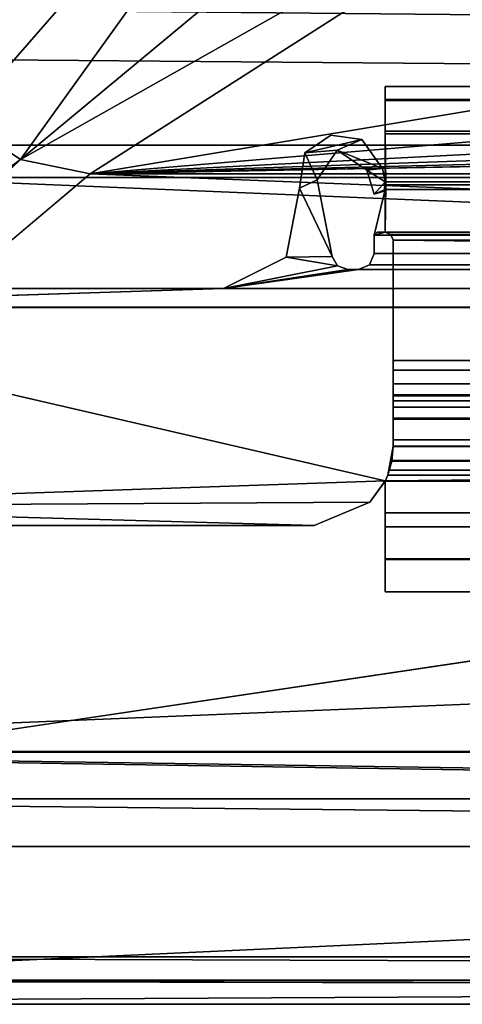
# Model space of a CAD drawing. Header units: metres. Extents: x -1004 to 0, y -808 to 0.
# Tile 5 of 159: x -944 to -916, y -804 to -742. Entities that reach past the tile are written whole.
import ezdxf

# ---------------------------------------------------------------- set-up
doc = ezdxf.new("R2010")
doc.units = ezdxf.units.M

msp = doc.modelspace()

# ---------------------------------------------------------------- linework, layer by layer
at = {"layer": 'None0'}
for points in [[(-920.458618, -745.91095, 2059.759766), (-920.458618, -745.91095, 2055.583008), (-920.458618, -748.91095, 2062.759766)], [(-920.458618, -745.91095, 2055.583008), (-920.458618, -746.738342, 2053.52124), (-920.458618, -748.91095, 2062.759766)], [(-920.458618, -748.91095, 2062.759766), (-920.458618, -746.793457, 2061.877197), (-920.458618, -745.91095, 2059.759766)], [(-920.458618, -745.91095, 2059.759766), (-920.458618, -746.793457, 2061.877197), (-83.458664, -745.91095, 2059.759766)], [(-920.458618, -746.793457, 2061.877197), (-83.458664, -746.793823, 2061.877441), (-83.458664, -745.91095, 2059.759766)], [(-83.458664, -745.91095, 2055.583008), (-920.458618, -745.91095, 2055.583008), (-83.458664, -745.91095, 2059.759766)], [(-920.458618, -745.91095, 2055.583008), (-920.458618, -745.91095, 2059.759766), (-83.458664, -745.91095, 2059.759766)], [(-920.458618, -746.738342, 2053.52124), (-920.458618, -745.91095, 2055.583008), (-83.458664, -746.738037, 2053.521729)], [(-920.458618, -745.91095, 2055.583008), (-83.458664, -745.91095, 2055.583008), (-83.458664, -746.738037, 2053.521729)], [(-920.458618, -746.738342, 172.298096), (-920.458618, -745.91095, 170.236343), (-920.458618, -748.753967, 173.232193)], [(-920.458618, -745.91095, 170.236343), (-920.458618, -745.91095, 166.059708), (-920.458618, -748.753967, 173.232193)], [(-920.458618, -748.753967, 173.232193), (-920.458618, -745.91095, 166.059708), (-920.458618, -746.793457, 163.94223)], [(-83.458664, -745.91095, 166.059708), (-83.458664, -746.793823, 163.941879), (-920.458618, -745.91095, 166.059708)], [(-83.458664, -746.793823, 163.941879), (-920.458618, -746.793457, 163.94223), (-920.458618, -745.91095, 166.059708)], [(-83.458664, -745.91095, 170.236343), (-83.458664, -745.91095, 166.059708), (-920.458618, -745.91095, 170.236343)], [(-83.458664, -745.91095, 166.059708), (-920.458618, -745.91095, 166.059708), (-920.458618, -745.91095, 170.236343)], [(-83.458664, -746.738037, 172.297745), (-83.458664, -745.91095, 170.236343), (-920.458618, -746.738342, 172.298096)], [(-83.458664, -745.91095, 170.236343), (-920.458618, -745.91095, 170.236343), (-920.458618, -746.738342, 172.298096)], [(-920.458618, -746.738342, 2053.52124), (-83.458664, -746.738037, 2053.521729), (-83.458664, -748.753967, 2052.587158)], [(-83.458664, -748.753967, 173.232193), (-83.458664, -746.738037, 172.297745), (-920.458618, -748.753967, 173.232193)], [(-83.458664, -746.738037, 172.297745), (-920.458618, -746.738342, 172.298096), (-920.458618, -748.753967, 173.232193)], [(-920.458618, -748.91095, 2062.759766), (-920.458618, -746.738342, 2053.52124), (-920.458618, -748.753967, 2052.587158)], [(-920.458618, -748.753967, 2052.587158), (-920.458618, -746.738342, 2053.52124), (-83.458664, -748.753967, 2052.587158)], [(-920.458618, -746.793457, 2061.877197), (-920.458618, -748.91095, 2062.759766), (-83.458664, -746.793823, 2061.877441)], [(-920.458618, -746.793457, 163.94223), (-920.458618, -748.91095, 163.059708), (-920.458618, -748.753967, 173.232193)], [(-83.458664, -746.793823, 163.941879), (-83.458664, -748.91095, 163.059708), (-920.458618, -746.793457, 163.94223)], [(-83.458664, -748.91095, 163.059708), (-920.458618, -748.91095, 163.059708), (-920.458618, -746.793457, 163.94223)], [(-920.458618, -748.91095, 2062.759766), (-83.458664, -748.91095, 2062.759766), (-83.458664, -746.793823, 2061.877441)], [(-920.458618, -748.753967, 2052.587158), (-920.458618, -751.950134, 2052.419678), (-920.458618, -748.91095, 2062.759766)], [(-920.458618, -748.753967, 2052.587158), (-83.458664, -748.753967, 2052.587158), (-920.458618, -751.950134, 2052.419678)], [(-83.458664, -748.753967, 2052.587158), (-83.495255, -752.13855, 2052.409912), (-920.458618, -751.950134, 2052.419678)], [(-920.458618, -748.91095, 163.059708), (-920.421997, -752.13855, 173.409576), (-920.458618, -748.753967, 173.232193)], [(-83.458664, -748.753967, 173.232193), (-920.458618, -748.753967, 173.232193), (-920.421997, -752.13855, 173.409576)], [(-920.421997, -752.13855, 173.409576), (-83.495255, -752.13855, 173.409576), (-83.458664, -748.753967, 173.232193)], [(-921.93988, -749.262451, 2062.759766), (-923.905884, -749.006775, 2062.759766), (-925.548096, -750.117615, 2062.759766)], [(-923.905884, -749.006775, 163.059708), (-925.548096, -750.117615, 163.059708), (-923.905884, -749.006775, 2062.759766)], [(-925.548096, -750.117615, 163.059708), (-925.548096, -750.117615, 2062.759766), (-923.905884, -749.006775, 2062.759766)], [(-925.548096, -750.117615, 163.059708), (-923.905884, -749.006775, 163.059708), (-921.93988, -749.262451, 163.059708)], [(-923.494812, -749.955994, 2062.759766), (-921.93988, -749.262451, 2062.759766), (-925.548096, -750.117615, 2062.759766)], [(-921.93988, -749.262451, 163.059708), (-923.494812, -749.955994, 163.059708), (-925.548096, -750.117615, 163.059708)], [(-921.93988, -749.262451, 163.059708), (-923.905884, -749.006775, 163.059708), (-921.93988, -749.262451, 2062.759766)], [(-923.905884, -749.006775, 163.059708), (-923.905884, -749.006775, 2062.759766), (-921.93988, -749.262451, 2062.759766)], [(-920.620972, -751.114807, 2062.759766), (-921.93988, -749.262451, 2062.759766), (-923.494812, -749.955994, 2062.759766)], [(-921.93988, -749.262451, 163.059708), (-920.620972, -751.114807, 163.059708), (-923.494812, -749.955994, 163.059708)], [(-920.620972, -751.114807, 163.059708), (-921.93988, -749.262451, 163.059708), (-920.620972, -751.114807, 2062.759766)], [(-921.93988, -749.262451, 163.059708), (-921.93988, -749.262451, 2062.759766), (-920.620972, -751.114807, 2062.759766)], [(-83.458664, -748.91095, 2062.759766), (-920.458618, -748.91095, 2062.759766), (-83.458664, -751.950256, 2062.759766)], [(-920.458618, -748.91095, 2062.759766), (-920.458618, -751.950134, 2062.759766), (-83.458664, -751.950256, 2062.759766)], [(-920.458618, -751.950134, 2052.419678), (-920.458618, -751.950134, 2062.759766), (-920.458618, -748.91095, 2062.759766)], [(-920.458618, -748.91095, 163.059708), (-920.458618, -751.950134, 163.059708), (-920.421997, -752.13855, 173.409576)], [(-920.458618, -748.91095, 163.059708), (-83.458664, -748.91095, 163.059708), (-920.458618, -751.950134, 163.059708)], [(-83.458664, -748.91095, 163.059708), (-83.458664, -751.950256, 163.059708), (-920.458618, -751.950134, 163.059708)], [(-923.494812, -749.955994, 2062.759766), (-925.548096, -750.117615, 2062.759766), (-924.761353, -751.825134, 2062.759766)], [(-923.494812, -749.955994, 163.059708), (-924.761353, -751.825134, 163.059708), (-925.548096, -750.117615, 163.059708)], [(-924.761353, -751.825134, 163.059708), (-923.494812, -749.955994, 163.059708), (-924.761353, -751.825134, 2062.759766)], [(-923.494812, -749.955994, 163.059708), (-923.494812, -749.955994, 2062.759766), (-924.761353, -751.825134, 2062.759766)], [(-921.620239, -751.214539, 2062.759766), (-920.620972, -751.114807, 2062.759766), (-923.494812, -749.955994, 2062.759766)], [(-923.494812, -749.955994, 163.059708), (-921.620239, -751.214539, 163.059708), (-923.494812, -749.955994, 2062.759766)], [(-921.620239, -751.214539, 163.059708), (-921.620239, -751.214539, 2062.759766), (-923.494812, -749.955994, 2062.759766)], [(-920.620972, -751.114807, 163.059708), (-921.620239, -751.214539, 163.059708), (-923.494812, -749.955994, 163.059708)], [(-925.548096, -750.117615, 2062.759766), (-925.895874, -752.36322, 2062.759766), (-924.761353, -751.825134, 2062.759766)], [(-925.548096, -750.117615, 163.059708), (-925.895874, -752.36322, 163.059708), (-925.548096, -750.117615, 2062.759766)], [(-925.895874, -752.36322, 163.059708), (-925.895874, -752.36322, 2062.759766), (-925.548096, -750.117615, 2062.759766)], [(-925.548096, -750.117615, 163.059708), (-924.761353, -751.825134, 163.059708), (-925.895874, -752.36322, 163.059708)], [(-920.458618, -751.950134, 2062.759766), (-920.620972, -751.114807, 2062.759766), (-921.620239, -751.214539, 2062.759766)], [(-920.620972, -751.114807, 163.059708), (-920.458618, -751.950134, 163.059708), (-921.620239, -751.214539, 163.059708)], [(-921.160034, -752.733948, 2062.759766), (-920.458618, -751.950134, 2062.759766), (-921.620239, -751.214539, 2062.759766)], [(-921.160034, -752.733948, 163.059708), (-921.160034, -752.733948, 2062.759766), (-921.620239, -751.214539, 163.059708)], [(-921.160034, -752.733948, 2062.759766), (-921.620239, -751.214539, 2062.759766), (-921.620239, -751.214539, 163.059708)], [(-920.458618, -751.950134, 163.059708), (-921.160034, -752.733948, 163.059708), (-921.620239, -751.214539, 163.059708)], [(-920.620972, -751.114807, 163.059708), (-920.620972, -751.114807, 2062.759766), (-920.458618, -751.950134, 163.059708)], [(-920.620972, -751.114807, 2062.759766), (-920.458618, -751.950134, 2052.419678), (-920.458618, -751.950134, 163.059708)], [(-920.620972, -751.114807, 2062.759766), (-920.458618, -751.950134, 2062.759766), (-920.458618, -751.950134, 2052.419678)], [(-924.761353, -751.825134, 2062.759766), (-925.895874, -752.36322, 2062.759766), (-923.815796, -756.689758, 2062.759766)], [(-924.761353, -751.825134, 163.059708), (-923.815796, -756.689758, 163.059708), (-925.895874, -752.36322, 163.059708)], [(-923.815796, -756.689758, 163.059708), (-924.761353, -751.825134, 163.059708), (-923.815796, -756.689758, 2062.759766)], [(-924.761353, -751.825134, 163.059708), (-924.761353, -751.825134, 2062.759766), (-923.815796, -756.689758, 2062.759766)], [(-925.895874, -752.36322, 2062.759766), (-926.732239, -756.729004, 2062.759766), (-923.815796, -756.689758, 2062.759766)], [(-925.895874, -752.36322, 163.059708), (-926.732239, -756.729004, 163.059708), (-925.895874, -752.36322, 2062.759766)], [(-926.732239, -756.729004, 163.059708), (-926.732239, -756.729004, 2062.759766), (-925.895874, -752.36322, 2062.759766)], [(-925.895874, -752.36322, 163.059708), (-923.815796, -756.689758, 163.059708), (-926.732239, -756.729004, 163.059708)], [(-920.458618, -751.950134, 2062.759766), (-921.160034, -752.733948, 2062.759766), (-920.458618, -752.442322, 2062.759766)], [(-921.160034, -752.733948, 163.059708), (-920.458618, -751.950134, 163.059708), (-920.458618, -752.442322, 163.059708)], [(-920.458618, -752.442322, 2062.759766), (-921.160034, -752.733948, 2062.759766), (-920.52771, -752.551208, 2062.759766)], [(-920.52771, -752.551208, 163.059708), (-921.160034, -752.733948, 163.059708), (-920.458618, -752.442322, 163.059708)], [(-920.458618, -752.442322, 2062.759766), (-921.158569, -755.338501, 2062.759766), (-83.458633, -755.13855, 2062.759766)], [(-921.158569, -755.338501, 2062.759766), (-920.458618, -752.442322, 2062.759766), (-920.458618, -755.13855, 2052.252686)], [(-921.158569, -755.338501, 163.059708), (-920.458618, -755.13855, 173.566803), (-920.458618, -752.442322, 163.059708)], [(-921.158569, -755.338501, 163.059708), (-920.458618, -752.442322, 163.059708), (-83.458633, -755.13855, 163.059708)], [(-920.458618, -752.442322, 2062.759766), (-920.52771, -752.551208, 2062.759766), (-920.458618, -751.950134, 2052.419678)], [(-920.52771, -752.551208, 2062.759766), (-920.52771, -752.551208, 163.059708), (-920.458618, -751.950134, 2052.419678)], [(-920.458618, -751.950134, 2052.419678), (-920.52771, -752.551208, 163.059708), (-920.458618, -752.442322, 163.059708)], [(-83.458664, -751.950256, 2062.759766), (-920.458618, -751.950134, 2062.759766), (-920.458618, -752.442322, 2062.759766)], [(-920.458618, -752.442322, 2062.759766), (-920.458618, -751.950134, 2052.419678), (-920.458618, -755.13855, 2052.252686)], [(-920.458618, -751.950134, 2052.419678), (-83.495255, -752.13855, 2052.409912), (-920.458618, -755.13855, 2052.252686)], [(-920.421997, -752.13855, 209.409683), (-920.458618, -751.950134, 2052.419678), (-920.458618, -752.442322, 163.059708)], [(-920.421997, -752.13855, 209.409683), (-920.421997, -752.13855, 2016.409668), (-920.458618, -751.950134, 2052.419678)], [(-920.421997, -752.13855, 173.409576), (-920.458618, -751.950134, 163.059708), (-920.421997, -752.13855, 209.409683)], [(-920.458618, -751.950134, 163.059708), (-920.421997, -752.13855, 2016.409668), (-920.421997, -752.13855, 209.409683)], [(-920.458618, -751.950134, 163.059708), (-920.458618, -751.950134, 2052.419678), (-920.421997, -752.13855, 2016.409668)], [(-920.458618, -751.950134, 163.059708), (-83.458664, -751.950256, 163.059708), (-920.458618, -752.442322, 163.059708)], [(-83.458664, -751.950256, 2062.759766), (-920.458618, -752.442322, 2062.759766), (-83.458664, -752.442261, 2062.759766)], [(-83.458664, -751.950256, 163.059708), (-83.458664, -752.442261, 163.059708), (-920.458618, -752.442322, 163.059708)], [(-83.495255, -752.13855, 2052.409912), (-83.458633, -755.13855, 2052.252686), (-920.458618, -755.13855, 2052.252686)], [(-920.421997, -752.13855, 173.409576), (-920.421997, -752.13855, 209.409683), (-920.458618, -752.442322, 163.059708)], [(-920.458618, -755.13855, 173.566803), (-920.421997, -752.13855, 173.409576), (-920.458618, -752.442322, 163.059708)], [(-920.421997, -752.13855, 173.409576), (-920.458618, -755.13855, 173.566803), (-83.958633, -755.63855, 173.593002)], [(-83.458664, -752.442261, 2062.759766), (-920.458618, -752.442322, 2062.759766), (-83.458633, -755.13855, 2062.759766)], [(-920.458618, -752.442322, 163.059708), (-83.458664, -752.442261, 163.059708), (-83.458633, -755.13855, 163.059708)], [(-83.811951, -755.286255, 173.574539), (-920.421997, -752.13855, 173.409576), (-83.958633, -755.63855, 173.593002)], [(-83.811951, -755.286255, 173.574539), (-83.458633, -755.13855, 173.566803), (-920.421997, -752.13855, 173.409576)], [(-83.458633, -755.13855, 173.566803), (-83.495255, -752.13855, 173.409576), (-920.421997, -752.13855, 173.409576)], [(-920.52771, -752.551208, 2062.759766), (-921.160034, -752.733948, 2062.759766), (-920.52771, -752.551208, 163.059708)], [(-921.160034, -752.733948, 2062.759766), (-921.160034, -752.733948, 163.059708), (-920.52771, -752.551208, 163.059708)], [(-83.458633, -755.13855, 2062.759766), (-921.158569, -755.338501, 2062.759766), (-82.758682, -756.498962, 2062.759766)], [(-921.158569, -755.338501, 163.059708), (-920.958618, -755.13855, 209.409683), (-920.458618, -755.13855, 173.566803)], [(-920.958618, -755.13855, 2016.409668), (-921.158569, -755.338501, 2062.759766), (-920.458618, -755.13855, 2052.252686)], [(-920.958618, -755.13855, 209.409683), (-921.158569, -755.338501, 163.059708), (-920.958618, -755.13855, 2016.409668)], [(-921.158569, -755.338501, 163.059708), (-921.158569, -755.338501, 2062.759766), (-920.958618, -755.13855, 2016.409668)], [(-82.758682, -756.498962, 163.059708), (-921.158569, -755.338501, 163.059708), (-83.458633, -755.13855, 163.059708)], [(-921.158569, -755.338501, 2062.759766), (-921.158569, -756.498962, 2062.759766), (-82.758682, -756.498962, 2062.759766)], [(-921.158569, -755.338501, 163.059708), (-921.158569, -756.498962, 163.059708), (-921.158569, -755.338501, 2062.759766)], [(-921.158569, -756.498962, 163.059708), (-921.158569, -756.498962, 2062.759766), (-921.158569, -755.338501, 2062.759766)], [(-921.158569, -756.498962, 163.059708), (-921.158569, -755.338501, 163.059708), (-82.758682, -756.498962, 163.059708)], [(-920.958618, -755.13855, 209.409683), (-920.958618, -755.13855, 2016.409668), (-920.458618, -755.13855, 173.566803)], [(-920.458618, -755.13855, 173.566803), (-920.958618, -755.13855, 2016.409668), (-920.458618, -755.13855, 2052.252686)], [(-83.811951, -755.286255, 2052.244873), (-920.105713, -755.285828, 2052.244873), (-920.458618, -755.13855, 2052.252686)], [(-920.458618, -755.13855, 2052.252686), (-83.458633, -755.13855, 2052.252686), (-83.811951, -755.286255, 2052.244873)], [(-920.105286, -755.286255, 173.574539), (-920.458618, -755.13855, 173.566803), (-920.105713, -755.285828, 2052.244873)], [(-920.458618, -755.13855, 173.566803), (-920.458618, -755.13855, 2052.252686), (-920.105713, -755.285828, 2052.244873)], [(-83.958633, -755.63855, 173.593002), (-920.458618, -755.13855, 173.566803), (-920.105286, -755.286255, 173.574539)], [(-919.958618, -755.63855, 2052.226318), (-920.105713, -755.285828, 2052.244873), (-83.811951, -755.286255, 2052.244873)], [(-920.105286, -755.286255, 173.574539), (-920.105713, -755.285828, 2052.244873), (-919.958618, -755.63855, 2052.226318)], [(-919.958618, -755.63855, 173.593002), (-920.105286, -755.286255, 173.574539), (-919.958618, -755.63855, 2052.226318)], [(-920.105286, -755.286255, 173.574539), (-919.958618, -755.63855, 173.593002), (-83.958633, -755.63855, 173.593002)], [(-83.958633, -755.63855, 2052.226318), (-919.958618, -755.63855, 2052.226318), (-83.811951, -755.286255, 2052.244873)], [(-919.958618, -765.51178, 2051.708984), (-919.958618, -755.63855, 2052.226318), (-83.958633, -765.51178, 2051.708984)], [(-919.958618, -755.63855, 2052.226318), (-83.958633, -755.63855, 2052.226318), (-83.958633, -765.51178, 2051.708984)], [(-919.958618, -763.270508, 199.064117), (-919.958618, -765.51178, 174.110428), (-919.958618, -755.63855, 173.593002)], [(-919.958618, -755.63855, 173.593002), (-919.958618, -755.63855, 2052.226318), (-919.958618, -763.270508, 199.064117)], [(-919.958618, -755.63855, 2052.226318), (-919.958618, -763.270508, 2026.755249), (-919.958618, -763.270508, 199.064117)], [(-919.958618, -755.63855, 2052.226318), (-919.958618, -765.51178, 2051.708984), (-919.958618, -763.270508, 2026.755249)], [(-919.958618, -755.63855, 173.593002), (-919.958618, -765.51178, 174.110428), (-83.958633, -755.63855, 173.593002)], [(-83.958633, -755.63855, 173.593002), (-919.958618, -765.51178, 174.110428), (-83.958633, -765.51178, 174.110428)], [(-926.732239, -756.729004, 2062.759766), (-930.71106, -758.710327, 2062.759766), (-923.470032, -757.269287, 2062.759766)], [(-926.732239, -756.729004, 163.059708), (-930.71106, -758.710327, 163.059708), (-926.732239, -756.729004, 2062.759766)], [(-930.71106, -758.710327, 163.059708), (-930.71106, -758.710327, 2062.759766), (-926.732239, -756.729004, 2062.759766)], [(-926.732239, -756.729004, 163.059708), (-923.470032, -757.269287, 163.059708), (-930.71106, -758.710327, 163.059708)], [(-923.815796, -756.689758, 2062.759766), (-926.732239, -756.729004, 2062.759766), (-923.470032, -757.269287, 2062.759766)], [(-923.815796, -756.689758, 163.059708), (-923.470032, -757.269287, 163.059708), (-926.732239, -756.729004, 163.059708)], [(-923.470032, -757.269287, 163.059708), (-923.815796, -756.689758, 163.059708), (-923.470032, -757.269287, 2062.759766)], [(-923.815796, -756.689758, 163.059708), (-923.815796, -756.689758, 2062.759766), (-923.470032, -757.269287, 2062.759766)], [(-921.158569, -756.498962, 2062.759766), (-921.452393, -757.204407, 2062.759766), (-82.464851, -757.204407, 2062.759766)], [(-921.158569, -756.498962, 163.059708), (-921.452393, -757.204407, 163.059708), (-921.158569, -756.498962, 2062.759766)], [(-921.452393, -757.204407, 163.059708), (-921.452393, -757.204407, 2062.759766), (-921.158569, -756.498962, 2062.759766)], [(-921.452393, -757.204407, 163.059708), (-921.158569, -756.498962, 163.059708), (-82.464851, -757.204407, 163.059708)], [(-82.758682, -756.498962, 2062.759766), (-921.158569, -756.498962, 2062.759766), (-82.464851, -757.204407, 2062.759766)], [(-82.464851, -757.204407, 163.059708), (-921.158569, -756.498962, 163.059708), (-82.758682, -756.498962, 163.059708)], [(-923.470032, -757.269287, 2062.759766), (-930.71106, -758.710327, 2062.759766), (-922.834351, -757.498962, 2062.759766)], [(-923.470032, -757.269287, 163.059708), (-922.834351, -757.498962, 163.059708), (-930.71106, -758.710327, 163.059708)], [(-930.71106, -758.710327, 2062.759766), (-922.158569, -757.498962, 2062.759766), (-922.834351, -757.498962, 2062.759766)], [(-922.158569, -757.498962, 2062.759766), (-930.71106, -758.710327, 2062.759766), (-73.206192, -758.710327, 2062.759766)], [(-930.71106, -758.710327, 163.059708), (-922.834351, -757.498962, 163.059708), (-922.158569, -757.498962, 163.059708)], [(-922.158569, -757.498962, 163.059708), (-73.206192, -758.710327, 163.059708), (-930.71106, -758.710327, 163.059708)], [(-922.834351, -757.498962, 163.059708), (-923.470032, -757.269287, 163.059708), (-922.834351, -757.498962, 2062.759766)], [(-923.470032, -757.269287, 163.059708), (-923.470032, -757.269287, 2062.759766), (-922.834351, -757.498962, 2062.759766)], [(-922.834351, -757.498962, 163.059708), (-922.834351, -757.498962, 2062.759766), (-922.158569, -757.498962, 163.059708)], [(-922.834351, -757.498962, 2062.759766), (-922.158569, -757.498962, 2062.759766), (-922.158569, -757.498962, 163.059708)], [(-921.452393, -757.204407, 2062.759766), (-922.158569, -757.498962, 2062.759766), (-81.758682, -757.498962, 2062.759766)], [(-921.452393, -757.204407, 163.059708), (-922.158569, -757.498962, 163.059708), (-921.452393, -757.204407, 2062.759766)], [(-922.158569, -757.498962, 163.059708), (-922.158569, -757.498962, 2062.759766), (-921.452393, -757.204407, 2062.759766)], [(-922.158569, -757.498962, 163.059708), (-921.452393, -757.204407, 163.059708), (-81.758682, -757.498962, 163.059708)], [(-81.758682, -757.498962, 2062.759766), (-922.158569, -757.498962, 2062.759766), (-73.206192, -758.710327, 2062.759766)], [(-73.206192, -758.710327, 163.059708), (-922.158569, -757.498962, 163.059708), (-81.758682, -757.498962, 163.059708)], [(-82.464851, -757.204407, 2062.759766), (-921.452393, -757.204407, 2062.759766), (-81.758682, -757.498962, 2062.759766)], [(-81.758682, -757.498962, 163.059708), (-921.452393, -757.204407, 163.059708), (-82.464851, -757.204407, 163.059708)], [(-930.71106, -758.710327, 2062.759766), (-971.408691, -758.710327, 2062.759766), (-967.958618, -759.910339, 2062.759766)], [(-971.408691, -758.710327, 163.059708), (-971.408691, -758.710327, 2062.759766), (-930.71106, -758.710327, 163.059708)], [(-971.408691, -758.710327, 2062.759766), (-930.71106, -758.710327, 2062.759766), (-930.71106, -758.710327, 163.059708)], [(-971.408691, -758.710327, 163.059708), (-930.71106, -758.710327, 163.059708), (-967.958618, -759.910339, 163.059708)], [(-34.461109, -759.310669, 2062.759766), (-930.71106, -758.710327, 2062.759766), (-967.958618, -759.910339, 2062.759766)], [(-967.958618, -759.910339, 163.059708), (-930.71106, -758.710327, 163.059708), (-34.461109, -759.310669, 163.059708)], [(-73.206192, -758.710327, 2062.759766), (-930.71106, -758.710327, 2062.759766), (-34.461109, -759.310669, 2062.759766)], [(-930.71106, -758.710327, 163.059708), (-73.206192, -758.710327, 163.059708), (-34.461109, -759.310669, 163.059708)], [(-34.461109, -759.310669, 2062.759766), (-967.958618, -759.910339, 2062.759766), (-37.958637, -759.911987, 2062.759766)], [(-34.461109, -759.310669, 163.059708), (-37.958637, -759.911987, 163.059708), (-967.958618, -759.910339, 163.059708)], [(-920.458618, -770.893127, 2062.759766), (-967.958618, -759.910339, 2062.759766), (-967.958618, -772.510315, 2062.759766)], [(-37.958637, -759.911987, 2062.759766), (-967.958618, -759.910339, 2062.759766), (-920.458618, -770.893127, 2062.759766)], [(-37.958637, -759.911987, 163.059708), (-920.458618, -770.893127, 163.059708), (-967.958618, -759.910339, 163.059708)], [(-967.958618, -759.910339, 163.059708), (-920.458618, -770.893127, 163.059708), (-967.958618, -772.510315, 163.059708)], [(-920.458618, -770.893127, 2062.759766), (-83.458664, -770.893066, 2062.759766), (-37.958637, -759.911987, 2062.759766)], [(-920.458618, -770.893127, 163.059708), (-37.958637, -759.911987, 163.059708), (-83.458664, -770.893066, 163.059708)], [(-919.958618, -763.8797, 2024.583618), (-919.958618, -763.270508, 2026.755249), (-83.958633, -763.8797, 2024.583618)], [(-919.958618, -763.270508, 2026.755249), (-83.958633, -763.270508, 2026.755249), (-83.958633, -763.8797, 2024.583618)], [(-919.958618, -763.270508, 2026.755249), (-919.958618, -764.753113, 2028.924316), (-83.958633, -763.270508, 2026.755249)], [(-919.958618, -764.753113, 2028.924316), (-83.958633, -764.753113, 2028.924316), (-83.958633, -763.270508, 2026.755249)], [(-919.958618, -763.8797, 2024.583618), (-919.958618, -763.8797, 201.235748), (-919.958618, -763.270508, 199.064117)], [(-919.958618, -764.753113, 196.895035), (-919.958618, -765.445435, 176.532562), (-919.958618, -763.270508, 199.064117)], [(-919.958618, -765.445435, 176.532562), (-919.958618, -765.51178, 174.110428), (-919.958618, -763.270508, 199.064117)], [(-919.958618, -763.270508, 199.064117), (-919.958618, -763.270508, 2026.755249), (-919.958618, -763.8797, 2024.583618)], [(-919.958618, -765.51178, 2051.708984), (-919.958618, -765.445435, 2049.286865), (-919.958618, -763.270508, 2026.755249)], [(-919.958618, -763.270508, 2026.755249), (-919.958618, -765.445435, 2049.286865), (-919.958618, -764.753113, 2028.924316)], [(-919.958618, -764.753113, 196.895035), (-919.958618, -763.270508, 199.064117), (-83.958633, -764.753113, 196.895035)], [(-919.958618, -763.270508, 199.064117), (-83.958633, -763.270508, 199.064117), (-83.958633, -764.753113, 196.895035)], [(-919.958618, -763.270508, 199.064117), (-919.958618, -763.8797, 201.235748), (-83.958633, -763.270508, 199.064117)], [(-919.958618, -763.8797, 201.235748), (-83.958633, -763.8797, 201.235748), (-83.958633, -763.270508, 199.064117)], [(-919.958618, -765.811584, 2023.419678), (-919.958618, -763.8797, 2024.583618), (-83.958633, -765.811584, 2023.419678)], [(-919.958618, -763.8797, 2024.583618), (-83.958633, -763.8797, 2024.583618), (-83.958633, -765.811584, 2023.419678)], [(-919.958618, -765.811584, 2023.419678), (-919.958618, -765.811584, 202.399689), (-919.958618, -763.8797, 2024.583618)], [(-919.958618, -765.811584, 202.399689), (-919.958618, -763.8797, 201.235748), (-919.958618, -763.8797, 2024.583618)], [(-919.958618, -763.8797, 201.235748), (-919.958618, -765.811584, 202.399689), (-83.958633, -763.8797, 201.235748)], [(-919.958618, -765.811584, 202.399689), (-83.958633, -765.811584, 202.399689), (-83.958633, -763.8797, 201.235748)], [(-919.958618, -764.753113, 2028.924316), (-919.958618, -765.51178, 2030.228271), (-83.958633, -764.753113, 2028.924316)], [(-919.958618, -765.51178, 2030.228271), (-83.958633, -765.51178, 2030.228271), (-83.958633, -764.753113, 2028.924316)], [(-919.958618, -765.51178, 195.59108), (-919.958618, -765.445618, 193.7034), (-919.958618, -764.753113, 196.895035)], [(-919.958618, -765.445618, 193.7034), (-919.958618, -765.445435, 176.532562), (-919.958618, -764.753113, 196.895035)], [(-919.958618, -765.445435, 2049.286865), (-919.958618, -765.445618, 2032.115967), (-919.958618, -764.753113, 2028.924316)], [(-919.958618, -764.753113, 2028.924316), (-919.958618, -765.445618, 2032.115967), (-919.958618, -765.51178, 2030.228271)], [(-919.958618, -765.51178, 195.59108), (-919.958618, -764.753113, 196.895035), (-83.958633, -765.51178, 195.59108)], [(-919.958618, -764.753113, 196.895035), (-83.958633, -764.753113, 196.895035), (-83.958633, -765.51178, 195.59108)], [(-919.958618, -766.21167, 2048.926514), (-919.958618, -765.445435, 2049.286865), (-83.958633, -766.21167, 2048.926514)], [(-919.958618, -765.445435, 2049.286865), (-83.958633, -765.445435, 2049.286865), (-83.958633, -766.21167, 2048.926514)], [(-919.958618, -765.445435, 2049.286865), (-919.958618, -765.51178, 2050.366943), (-83.958633, -765.445435, 2049.286865)], [(-919.958618, -765.51178, 2050.366943), (-83.958633, -765.51178, 2050.366943), (-83.958633, -765.445435, 2049.286865)], [(-919.958618, -765.445435, 176.532562), (-919.958618, -765.445618, 193.7034), (-919.958618, -766.21167, 176.892761)], [(-919.958618, -765.445435, 176.532562), (-919.958618, -765.51178, 175.452408), (-919.958618, -765.51178, 174.110428)], [(-919.958618, -765.51178, 2051.708984), (-919.958618, -765.51178, 2050.366943), (-919.958618, -765.445435, 2049.286865)], [(-919.958618, -765.445435, 2049.286865), (-919.958618, -766.21167, 2048.926514), (-919.958618, -765.445618, 2032.115967)], [(-919.958618, -765.51178, 175.452408), (-919.958618, -765.445435, 176.532562), (-83.958633, -765.51178, 175.452408)], [(-919.958618, -765.445435, 176.532562), (-83.958633, -765.445435, 176.532562), (-83.958633, -765.51178, 175.452408)], [(-919.958618, -765.445435, 176.532562), (-919.958618, -766.21167, 176.892761), (-83.958633, -765.445435, 176.532562)], [(-919.958618, -766.21167, 176.892761), (-83.958633, -766.21167, 176.892761), (-83.958633, -765.445435, 176.532562)], [(-919.958618, -765.51178, 2031.035522), (-919.958618, -765.445618, 2032.115967), (-83.958633, -765.51178, 2031.035522)], [(-919.958618, -765.445618, 2032.115967), (-83.958633, -765.445618, 2032.115967), (-83.958633, -765.51178, 2031.035522)], [(-919.958618, -765.445618, 2032.115967), (-919.958618, -766.211975, 2032.475952), (-83.958633, -765.445618, 2032.115967)], [(-919.958618, -766.211975, 2032.475952), (-83.958633, -766.211975, 2032.475952), (-83.958633, -765.445618, 2032.115967)], [(-919.958618, -765.51178, 195.59108), (-919.958618, -765.51178, 194.783829), (-919.958618, -765.445618, 193.7034)], [(-919.958618, -765.445618, 193.7034), (-919.958618, -766.211975, 193.34343), (-919.958618, -766.21167, 176.892761)], [(-919.958618, -765.445618, 2032.115967), (-919.958618, -765.51178, 2031.035522), (-919.958618, -765.51178, 2030.228271)], [(-919.958618, -766.21167, 2048.926514), (-919.958618, -766.211975, 2032.475952), (-919.958618, -765.445618, 2032.115967)], [(-919.958618, -766.211975, 193.34343), (-919.958618, -765.445618, 193.7034), (-83.958633, -766.211975, 193.34343)], [(-919.958618, -765.445618, 193.7034), (-83.958633, -765.445618, 193.7034), (-83.958633, -766.211975, 193.34343)], [(-919.958618, -765.445618, 193.7034), (-919.958618, -765.51178, 194.783829), (-83.958633, -765.445618, 193.7034)], [(-919.958618, -765.51178, 194.783829), (-83.958633, -765.51178, 194.783829), (-83.958633, -765.445618, 193.7034)], [(-919.958618, -765.51178, 2031.035522), (-83.958633, -765.51178, 2031.035522), (-919.958618, -765.51178, 2030.228271)], [(-83.958633, -765.51178, 2031.035522), (-83.958633, -765.51178, 2030.228271), (-919.958618, -765.51178, 2030.228271)], [(-919.958618, -765.51178, 2051.708984), (-83.958633, -765.51178, 2051.708984), (-919.958618, -765.51178, 2050.366943)], [(-83.958633, -765.51178, 2051.708984), (-83.958633, -765.51178, 2050.366943), (-919.958618, -765.51178, 2050.366943)], [(-919.958618, -765.51178, 194.783829), (-919.958618, -765.51178, 195.59108), (-83.958633, -765.51178, 194.783829)], [(-919.958618, -765.51178, 195.59108), (-83.958633, -765.51178, 195.59108), (-83.958633, -765.51178, 194.783829)], [(-919.958618, -765.51178, 174.110428), (-919.958618, -765.51178, 175.452408), (-83.958633, -765.51178, 174.110428)], [(-919.958618, -765.51178, 175.452408), (-83.958633, -765.51178, 175.452408), (-83.958633, -765.51178, 174.110428)], [(-919.958618, -768.296936, 2024.273682), (-919.958618, -765.811584, 2023.419678), (-83.958633, -768.296936, 2024.273682)], [(-919.958618, -765.811584, 2023.419678), (-83.958633, -765.811584, 2023.419678), (-83.958633, -768.296936, 2024.273682)], [(-919.958618, -768.296936, 2024.273682), (-919.958618, -768.296936, 201.54567), (-919.958618, -765.811584, 2023.419678)], [(-919.958618, -768.296936, 201.54567), (-919.958618, -765.811584, 202.399689), (-919.958618, -765.811584, 2023.419678)], [(-919.958618, -765.811584, 202.399689), (-919.958618, -768.296936, 201.54567), (-83.958633, -765.811584, 202.399689)], [(-919.958618, -768.296936, 201.54567), (-83.958633, -768.296936, 201.54567), (-83.958633, -765.811584, 202.399689)], [(-919.958618, -766.978027, 2049.286621), (-919.958618, -766.21167, 2048.926514), (-83.958633, -766.978027, 2049.286621)], [(-919.958618, -766.21167, 2048.926514), (-83.958633, -766.21167, 2048.926514), (-83.958633, -766.978027, 2049.286621)], [(-919.958618, -766.21167, 176.892761), (-919.958618, -766.211975, 193.34343), (-919.958618, -766.978027, 176.532806)], [(-919.958618, -766.21167, 2048.926514), (-919.958618, -766.978027, 2049.286621), (-919.958618, -766.211975, 2032.475952)], [(-919.958618, -766.21167, 176.892761), (-919.958618, -766.978027, 176.532806), (-83.958633, -766.21167, 176.892761)], [(-919.958618, -766.978027, 176.532806), (-83.958633, -766.978027, 176.532806), (-83.958633, -766.21167, 176.892761)], [(-919.958618, -766.211975, 2032.475952), (-919.958618, -766.97821, 2032.115723), (-83.958633, -766.211975, 2032.475952)], [(-919.958618, -766.97821, 2032.115723), (-83.958633, -766.97821, 2032.115723), (-83.958633, -766.211975, 2032.475952)], [(-919.958618, -766.211975, 193.34343), (-919.958618, -766.97821, 193.703674), (-919.958618, -766.978027, 176.532806)], [(-919.958618, -766.978027, 2049.286621), (-919.958618, -766.97821, 2032.115723), (-919.958618, -766.211975, 2032.475952)], [(-919.958618, -766.97821, 193.703674), (-919.958618, -766.211975, 193.34343), (-83.958633, -766.97821, 193.703674)], [(-919.958618, -766.211975, 193.34343), (-83.958633, -766.211975, 193.34343), (-83.958633, -766.97821, 193.703674)], [(-83.958633, -766.911804, 2030.05127), (-919.958618, -766.911804, 2030.05127), (-83.958633, -768.710327, 2030.05127)], [(-919.958618, -766.911804, 2030.05127), (-919.958618, -768.710327, 2030.05127), (-83.958633, -768.710327, 2030.05127)], [(-919.958618, -766.911804, 2030.05127), (-83.958633, -766.911804, 2030.05127), (-919.958618, -766.911804, 2031.035522)], [(-83.958633, -766.911804, 2030.05127), (-83.958633, -766.911804, 2031.035522), (-919.958618, -766.911804, 2031.035522)], [(-919.958618, -766.97821, 2032.115723), (-919.958618, -766.911804, 2031.035522), (-83.958633, -766.97821, 2032.115723)], [(-919.958618, -766.911804, 2031.035522), (-83.958633, -766.911804, 2031.035522), (-83.958633, -766.97821, 2032.115723)], [(-919.958618, -766.911804, 2050.366943), (-919.958618, -766.978027, 2049.286621), (-83.958633, -766.911804, 2050.366943)], [(-919.958618, -766.978027, 2049.286621), (-83.958633, -766.978027, 2049.286621), (-83.958633, -766.911804, 2050.366943)], [(-919.958618, -766.911804, 2050.366943), (-83.958633, -766.911804, 2050.366943), (-919.958618, -766.911804, 2051.635498)], [(-83.958633, -766.911804, 2050.366943), (-83.958633, -766.911804, 2051.635498), (-919.958618, -766.911804, 2051.635498)], [(-83.958633, -768.710327, 2051.541504), (-919.958618, -768.710327, 2051.541504), (-919.958618, -766.911804, 2051.635498)], [(-919.958618, -766.911804, 2051.635498), (-83.958633, -766.911804, 2051.635498), (-83.958633, -768.710327, 2051.541504)], [(-919.958618, -766.911804, 194.783829), (-919.958618, -766.911804, 195.768082), (-919.958618, -766.97821, 193.703674)], [(-919.958618, -766.911804, 195.768082), (-919.958618, -768.710327, 195.768082), (-919.958618, -766.97821, 193.703674)], [(-919.958618, -768.710327, 174.277863), (-919.958618, -766.911804, 174.183914), (-919.958618, -766.978027, 176.532806)], [(-919.958618, -766.911804, 174.183914), (-919.958618, -766.911804, 175.452408), (-919.958618, -766.978027, 176.532806)], [(-919.958618, -766.911804, 2050.366943), (-919.958618, -766.911804, 2051.635498), (-919.958618, -766.978027, 2049.286621)], [(-919.958618, -766.911804, 2051.635498), (-919.958618, -768.710327, 2051.541504), (-919.958618, -766.978027, 2049.286621)], [(-919.958618, -766.97821, 2032.115723), (-919.958618, -768.710327, 2030.05127), (-919.958618, -766.911804, 2030.05127)], [(-919.958618, -766.911804, 2030.05127), (-919.958618, -766.911804, 2031.035522), (-919.958618, -766.97821, 2032.115723)], [(-919.958618, -766.911804, 195.768082), (-83.958633, -766.911804, 195.768082), (-919.958618, -768.710327, 195.768082)], [(-83.958633, -766.911804, 195.768082), (-83.958633, -768.710327, 195.768082), (-919.958618, -768.710327, 195.768082)], [(-919.958618, -766.911804, 194.783829), (-83.958633, -766.911804, 194.783829), (-919.958618, -766.911804, 195.768082)], [(-83.958633, -766.911804, 194.783829), (-83.958633, -766.911804, 195.768082), (-919.958618, -766.911804, 195.768082)], [(-919.958618, -766.911804, 194.783829), (-919.958618, -766.97821, 193.703674), (-83.958633, -766.911804, 194.783829)], [(-919.958618, -766.97821, 193.703674), (-83.958633, -766.97821, 193.703674), (-83.958633, -766.911804, 194.783829)], [(-919.958618, -766.978027, 176.532806), (-919.958618, -766.911804, 175.452408), (-83.958633, -766.978027, 176.532806)], [(-919.958618, -766.911804, 175.452408), (-83.958633, -766.911804, 175.452408), (-83.958633, -766.978027, 176.532806)], [(-919.958618, -766.911804, 174.183914), (-83.958633, -766.911804, 174.183914), (-919.958618, -766.911804, 175.452408)], [(-83.958633, -766.911804, 174.183914), (-83.958633, -766.911804, 175.452408), (-919.958618, -766.911804, 175.452408)], [(-83.958633, -768.710327, 174.277863), (-83.958633, -766.911804, 174.183914), (-919.958618, -768.710327, 174.277863)], [(-919.958618, -768.710327, 174.277863), (-83.958633, -766.911804, 174.183914), (-919.958618, -766.911804, 174.183914)], [(-919.958618, -766.978027, 176.532806), (-919.958618, -766.97821, 193.703674), (-919.958618, -768.710327, 174.277863)], [(-919.958618, -766.978027, 2049.286621), (-919.958618, -768.710327, 2051.541504), (-919.958618, -766.97821, 2032.115723)], [(-919.958618, -766.97821, 193.703674), (-919.958618, -768.710327, 195.768082), (-919.958618, -768.710327, 174.277863)], [(-919.958618, -768.710327, 2051.541504), (-919.958618, -768.710327, 2030.05127), (-919.958618, -766.97821, 2032.115723)], [(-920.035461, -769.636108, 200.781067), (-919.958618, -768.683411, 201.159195), (-920.292664, -770.521912, 2024.660156)], [(-919.958618, -768.683411, 201.159195), (-920.029175, -769.60199, 2025.038696), (-920.292664, -770.521912, 2024.660156)], [(-919.958618, -768.710327, 2030.05127), (-920.181213, -770.211792, 2030.05127), (-83.736061, -770.211792, 2030.05127)], [(-83.736061, -770.211792, 2051.46875), (-920.181213, -770.211792, 2051.46875), (-83.958633, -768.710327, 2051.541504)], [(-920.181213, -770.211792, 2051.46875), (-919.958618, -768.710327, 2051.541504), (-83.958633, -768.710327, 2051.541504)], [(-919.958618, -768.710327, 195.768082), (-920.181213, -770.211792, 195.768082), (-919.958618, -768.710327, 174.277863)], [(-920.181213, -770.211792, 195.768082), (-920.181213, -770.211792, 174.350586), (-919.958618, -768.710327, 174.277863)], [(-919.958618, -768.710327, 2051.541504), (-920.181213, -770.211792, 2051.46875), (-919.958618, -768.710327, 2030.05127)], [(-920.181213, -770.211792, 2051.46875), (-920.181213, -770.211792, 2030.05127), (-919.958618, -768.710327, 2030.05127)], [(-83.736061, -770.211792, 195.768082), (-920.181213, -770.211792, 195.768082), (-919.958618, -768.710327, 195.768082)], [(-920.181213, -770.211792, 174.350586), (-83.958633, -768.710327, 174.277863), (-919.958618, -768.710327, 174.277863)], [(-920.181213, -770.211792, 174.350586), (-83.736061, -770.211792, 174.350586), (-83.958633, -768.710327, 174.277863)], [(-919.958618, -768.683411, 201.159195), (-920.035461, -769.636108, 200.781067), (-83.958633, -768.683411, 201.159195)], [(-920.035461, -769.636108, 200.781067), (-83.88179, -769.636108, 200.781067), (-83.958633, -768.683411, 201.159195)], [(-83.88179, -769.636108, 2025.03833), (-920.029175, -769.60199, 2025.038696), (-83.958633, -768.683411, 2024.660156)], [(-920.029175, -769.60199, 2025.038696), (-919.958618, -768.710327, 2024.687256), (-83.958633, -768.683411, 2024.660156)], [(-919.958618, -768.683411, 201.159195), (-919.958618, -768.710327, 2024.687256), (-920.029175, -769.60199, 2025.038696)], [(-83.958633, -768.296936, 2024.273682), (-83.958633, -768.683411, 2024.660156), (-919.958618, -768.296936, 2024.273682)], [(-83.958633, -768.683411, 2024.660156), (-919.958618, -768.710327, 2024.687256), (-919.958618, -768.296936, 2024.273682)], [(-919.958618, -768.683411, 201.159195), (-919.958618, -768.296936, 201.54567), (-919.958618, -768.710327, 2024.687256)], [(-919.958618, -768.296936, 201.54567), (-919.958618, -768.296936, 2024.273682), (-919.958618, -768.710327, 2024.687256)], [(-919.958618, -768.683411, 201.159195), (-83.958633, -768.683411, 201.159195), (-919.958618, -768.296936, 201.54567)], [(-83.958633, -768.683411, 201.159195), (-83.958633, -768.296936, 201.54567), (-919.958618, -768.296936, 201.54567)], [(-83.958633, -768.710327, 2030.05127), (-919.958618, -768.710327, 2030.05127), (-83.736061, -770.211792, 2030.05127)], [(-919.958618, -768.710327, 195.768082), (-83.958633, -768.710327, 195.768082), (-83.736061, -770.211792, 195.768082)], [(-920.292664, -770.521912, 2024.660156), (-920.029175, -769.60199, 2025.038696), (-83.88179, -769.636108, 2025.03833)], [(-83.624603, -770.521912, 2024.660156), (-920.292664, -770.521912, 2024.660156), (-83.88179, -769.636108, 2025.03833)], [(-920.292664, -770.521912, 2024.660156), (-920.292664, -770.521912, 201.159195), (-920.035461, -769.636108, 200.781067)], [(-920.035461, -769.636108, 200.781067), (-920.292664, -770.521912, 201.159195), (-83.88179, -769.636108, 200.781067)], [(-920.292664, -770.521912, 201.159195), (-83.624603, -770.521912, 201.159195), (-83.88179, -769.636108, 200.781067)], [(-920.292664, -770.521912, 2024.660156), (-83.624603, -770.521912, 2024.660156), (-920.458618, -770.908386, 2024.273682)], [(-83.624603, -770.521912, 2024.660156), (-83.458664, -770.893066, 2024.289063), (-920.458618, -770.908386, 2024.273682)], [(-920.458618, -770.908386, 2024.273682), (-920.458618, -770.908386, 201.54567), (-920.292664, -770.521912, 2024.660156)], [(-920.458618, -770.908386, 201.54567), (-920.292664, -770.521912, 201.159195), (-920.292664, -770.521912, 2024.660156)], [(-83.458664, -770.893066, 201.53035), (-83.624603, -770.521912, 201.159195), (-920.458618, -770.908386, 201.54567)], [(-83.624603, -770.521912, 201.159195), (-920.292664, -770.521912, 201.159195), (-920.458618, -770.908386, 201.54567)], [(-920.181213, -770.211792, 2051.46875), (-83.736061, -770.211792, 2051.46875), (-920.181213, -770.211792, 2030.05127)], [(-83.736061, -770.211792, 2051.46875), (-83.736061, -770.211792, 2030.05127), (-920.181213, -770.211792, 2030.05127)], [(-920.181213, -770.211792, 174.350586), (-920.181213, -770.211792, 195.768082), (-83.736061, -770.211792, 174.350586)], [(-920.181213, -770.211792, 195.768082), (-83.736061, -770.211792, 195.768082), (-83.736061, -770.211792, 174.350586)], [(-921.429993, -772.239868, 2062.759766), (-920.458618, -770.893127, 2062.759766), (-967.958618, -772.510315, 2062.759766)], [(-920.458618, -770.893127, 163.059708), (-921.429993, -772.239868, 163.059708), (-967.958618, -772.510315, 163.059708)], [(-920.458618, -770.893127, 163.059708), (-920.458618, -770.908386, 201.54567), (-921.429993, -772.239868, 163.059708)], [(-920.458618, -770.908386, 2024.273682), (-920.458618, -770.893127, 2062.759766), (-921.429993, -772.239868, 2062.759766)], [(-920.458618, -770.908386, 201.54567), (-920.458618, -770.908386, 2024.273682), (-921.429993, -772.239868, 163.059708)], [(-921.429993, -772.239868, 163.059708), (-920.458618, -770.908386, 2024.273682), (-921.429993, -772.239868, 2062.759766)], [(-83.458664, -772.91095, 2062.759766), (-83.458664, -770.893066, 2062.759766), (-920.458618, -770.893127, 2062.759766)], [(-920.458618, -770.908386, 2024.273682), (-83.458664, -770.893066, 2024.289063), (-83.458664, -773.795105, 2023.525024)], [(-83.458664, -773.795105, 202.294418), (-83.458664, -770.893066, 201.53035), (-920.458618, -773.794617, 202.29454)], [(-83.458664, -770.893066, 201.53035), (-920.458618, -770.908386, 201.54567), (-920.458618, -773.794617, 202.29454)], [(-83.458664, -770.893066, 163.059708), (-83.458664, -772.91095, 163.059708), (-920.458618, -770.893127, 163.059708)], [(-920.458618, -772.91095, 2062.759766), (-83.458664, -772.91095, 2062.759766), (-920.458618, -770.893127, 2062.759766)], [(-920.458618, -772.91095, 2062.759766), (-920.458618, -770.893127, 2062.759766), (-920.458618, -770.908386, 2024.273682)], [(-920.458618, -772.91095, 163.059708), (-920.458618, -770.908386, 201.54567), (-920.458618, -770.893127, 163.059708)], [(-83.458664, -772.91095, 163.059708), (-920.458618, -772.91095, 163.059708), (-920.458618, -770.893127, 163.059708)], [(-920.458618, -772.91095, 2062.759766), (-920.458618, -770.908386, 2024.273682), (-920.458618, -773.794617, 2023.52478)], [(-920.458618, -773.794617, 2023.52478), (-920.458618, -770.908386, 2024.273682), (-83.458664, -773.795105, 2023.525024)], [(-920.458618, -773.794617, 202.29454), (-920.458618, -770.908386, 201.54567), (-920.458618, -772.91095, 163.059708)], [(-967.958618, -772.510315, 2062.759766), (-924.958618, -773.710327, 2062.759766), (-921.429993, -772.239868, 2062.759766)], [(-967.958618, -772.510315, 163.059708), (-921.429993, -772.239868, 163.059708), (-924.958618, -773.710327, 163.059708)], [(-924.958618, -773.710327, 163.059708), (-921.429993, -772.239868, 163.059708), (-924.958618, -773.710327, 2062.759766)], [(-921.429993, -772.239868, 163.059708), (-921.429993, -772.239868, 2062.759766), (-924.958618, -773.710327, 2062.759766)], [(-971.408691, -773.710388, 2062.759766), (-924.958618, -773.710327, 2062.759766), (-967.958618, -772.510315, 2062.759766)], [(-967.958618, -772.510315, 163.059708), (-924.958618, -773.710327, 163.059708), (-971.408691, -773.710388, 163.059708)], [(-920.458618, -775.826782, 2060.465332), (-920.458618, -772.91095, 2062.759766), (-920.458618, -775.863037, 2025.671753)], [(-920.458618, -775.863037, 2025.671753), (-920.458618, -772.91095, 2062.759766), (-920.458618, -773.794617, 2023.52478)], [(-920.458618, -772.91095, 2062.759766), (-920.458618, -775.826782, 2060.465332), (-83.458664, -772.91095, 2062.759766)], [(-920.458618, -775.826782, 2060.465332), (-83.458664, -775.826782, 2060.465332), (-83.458664, -772.91095, 2062.759766)], [(-920.458618, -775.826782, 165.354019), (-920.458618, -773.794617, 202.29454), (-920.458618, -772.91095, 163.059708)], [(-83.458664, -772.91095, 163.059708), (-83.458664, -775.826782, 165.354019), (-920.458618, -772.91095, 163.059708)], [(-83.458664, -775.826782, 165.354019), (-920.458618, -775.826782, 165.354019), (-920.458618, -772.91095, 163.059708)], [(-924.958618, -773.710327, 2062.759766), (-971.408691, -773.710388, 2062.759766), (-924.958618, -773.710327, 163.059708)], [(-971.408691, -773.710388, 2062.759766), (-971.408691, -773.710388, 163.059708), (-924.958618, -773.710327, 163.059708)], [(-920.458618, -775.863037, 2025.671753), (-920.458618, -773.794617, 2023.52478), (-83.458664, -775.863037, 2025.671753)], [(-920.458618, -773.794617, 2023.52478), (-83.458664, -773.795105, 2023.525024), (-83.458664, -775.863037, 2025.671753)], [(-920.458618, -775.863037, 200.147598), (-920.458618, -773.794617, 202.29454), (-920.458618, -775.826782, 165.354019)], [(-83.458664, -773.795105, 202.294418), (-920.458618, -773.794617, 202.29454), (-920.458618, -775.863037, 200.147598)], [(-83.458664, -775.863037, 200.147598), (-83.458664, -773.795105, 202.294418), (-920.458618, -775.863037, 200.147598)], [(-920.458618, -777.908936, 2043.070679), (-920.458618, -775.826782, 2060.465332), (-920.458618, -775.863037, 2025.671753)], [(-920.458618, -775.826782, 2060.465332), (-920.458618, -777.908936, 2043.070679), (-83.458664, -775.826782, 2060.465332)], [(-920.458618, -777.908936, 2043.070679), (-83.458664, -777.908936, 2043.071167), (-83.458664, -775.826782, 2060.465332)], [(-920.458618, -777.908936, 182.748657), (-920.458618, -775.863037, 200.147598), (-920.458618, -775.826782, 165.354019)], [(-83.458664, -775.826782, 165.354019), (-83.458664, -777.908936, 182.748657), (-920.458618, -775.826782, 165.354019)], [(-83.458664, -777.908936, 182.748657), (-920.458618, -777.908936, 182.748657), (-920.458618, -775.826782, 165.354019)], [(-920.458618, -777.908936, 2043.070679), (-920.458618, -775.863037, 2025.671753), (-83.458664, -777.908936, 2043.071167)], [(-920.458618, -775.863037, 2025.671753), (-83.458664, -775.863037, 2025.671753), (-83.458664, -777.908936, 2043.071167)], [(-83.458664, -777.908936, 182.748657), (-83.458664, -775.863037, 200.147598), (-920.458618, -777.908936, 182.748657)], [(-83.458664, -775.863037, 200.147598), (-920.458618, -775.863037, 200.147598), (-920.458618, -777.908936, 182.748657)]]:
    msp.add_3dface(points, dxfattribs=at)
at = {"layer": 'None012310'}
for points in [[(-949.259888, -54.774872, 2076.154297), (-949.259888, -744.18219, 2076.154297), (-942.573914, -80.740601, 2094.278809)], [(-942.573914, -80.740601, 2094.278809), (-949.259888, -744.18219, 2076.154297), (-941.272888, -727.559082, 2097.011719)], [(-946.362122, -741.070984, 2075.415039), (-939.5448, -726.510559, 2093.737793), (-54.187531, -749.625977, 2063.023682)], [(-54.187531, -749.625977, 2063.023682), (-939.5448, -726.510559, 2093.737793), (-57.675217, -741.070984, 2075.415039)], [(-941.272888, -727.559082, 2097.011719), (-949.259888, -744.18219, 2076.154297), (-51.716675, -751.684326, 2065.279785)], [(-51.716675, -751.684326, 2065.279785), (-54.777439, -744.18219, 2076.154297), (-941.272888, -727.559082, 2097.011719)], [(-54.777439, -744.18219, 2076.154297), (-62.764423, -727.559082, 2097.011719), (-941.272888, -727.559082, 2097.011719)], [(-949.849792, -749.625977, 2063.023682), (-946.362122, -741.070984, 2075.415039), (-54.187531, -749.625977, 2063.023682)], [(-949.259888, -744.18219, 2076.154297), (-952.320618, -751.684326, 2065.279785), (-51.716675, -751.684326, 2065.279785)], [(-949.849792, -749.625977, 2063.023682), (-54.187531, -749.625977, 2063.023682), (-988.018677, -788.016113, 2063.023682)], [(-988.018677, -788.016113, 2063.023682), (-54.187531, -749.625977, 2063.023682), (-16.018654, -788.016113, 2063.023682)], [(-991.018677, -791.016113, 2065.279785), (-13.018654, -791.016113, 2065.279785), (-952.320618, -751.684326, 2065.279785)], [(-952.320618, -751.684326, 2065.279785), (-13.018654, -791.016113, 2065.279785), (-51.716675, -751.684326, 2065.279785)], [(-1004.018677, -804.016113, 2050.999756), (-988.018677, -788.016113, 2050.999756), (-0.018654, -804.016113, 2050.999756)], [(-988.018677, -788.016113, 2050.999756), (-16.018654, -788.016113, 2050.999756), (-0.018654, -804.016113, 2050.999756)], [(-16.018654, -788.016113, 2050.999756), (-988.018677, -788.016113, 2050.999756), (-16.018654, -788.016113, 2063.023682)], [(-988.018677, -788.016113, 2050.999756), (-988.018677, -788.016113, 2063.023682), (-16.018654, -788.016113, 2063.023682)], [(-3.018654, -801.016113, 2053.855713), (-991.018677, -791.016113, 2053.855713), (-1001.018677, -801.016113, 2053.855713)], [(-13.018654, -791.016113, 2053.855713), (-991.018677, -791.016113, 2053.855713), (-3.018654, -801.016113, 2053.855713)], [(-13.018654, -791.016113, 2065.279785), (-991.018677, -791.016113, 2065.279785), (-13.018654, -791.016113, 2053.855713)], [(-991.018677, -791.016113, 2065.279785), (-991.018677, -791.016113, 2053.855713), (-13.018654, -791.016113, 2053.855713)], [(-0.018654, -804.016113, 2111.019775), (-1001.018677, -801.016113, 2111.019775), (-1004.018677, -804.016113, 2111.019775)], [(-3.018654, -801.016113, 2111.019775), (-1001.018677, -801.016113, 2111.019775), (-0.018654, -804.016113, 2111.019775)], [(-1001.018677, -801.016113, 2053.855713), (-1001.018677, -801.016113, 2111.019775), (-3.018654, -801.016113, 2053.855713)], [(-1001.018677, -801.016113, 2111.019775), (-3.018654, -801.016113, 2111.019775), (-3.018654, -801.016113, 2053.855713)], [(-0.018654, -804.016113, 2111.019775), (-1004.018677, -804.016113, 2111.019775), (-0.018654, -804.016113, 2050.999756)], [(-1004.018677, -804.016113, 2111.019775), (-1004.018677, -804.016113, 2050.999756), (-0.018654, -804.016113, 2050.999756)]]:
    msp.add_3dface(points, dxfattribs=at)
at = {"layer": 'None012349'}
for points in [[(-994.037292, -794.032166, 90), (-994.037292, -10, 90), (-787.024658, -763.271118, 90)], [(-787.024658, -763.271118, 90), (-994.037292, -10, 90), (-533.424561, -638.481384, 90)], [(-950.816833, -739.955444, 163.059708), (-949.862427, -744.342712, 163.059708), (-922.927734, -701.692749, 107.774971)], [(-949.862427, -744.342712, 163.059708), (-915.723572, -711.810791, 107.598358), (-922.927734, -701.692749, 107.774971)], [(-949.862427, -744.342712, 163.059708), (-947.294312, -748.033325, 163.059708), (-915.723572, -711.810791, 107.598358)], [(-947.294312, -748.033325, 163.059708), (-943.556763, -750.533447, 163.059708), (-915.723572, -711.810791, 107.598358)], [(-915.723572, -711.810791, 107.598358), (-943.556763, -750.533447, 163.059708), (-905.542297, -718.982666, 107.473167)], [(-943.556763, -750.533447, 163.059708), (-893.519409, -722.321716, 107.414894), (-905.542297, -718.982666, 107.473167)], [(-943.556763, -750.533447, 163.059708), (-939.157776, -751.444458, 163.059708), (-893.519409, -722.321716, 107.414894)], [(-893.519409, -722.321716, 107.414894), (-939.157776, -751.444458, 163.059708), (-864.890259, -739.092896, 135.434097)], [(-939.157776, -751.444458, 163.059708), (-813.081116, -740.827698, 135.222626), (-864.890259, -739.092896, 135.434097)], [(-813.081116, -740.827698, 135.222626), (-939.157776, -751.444458, 163.059708), (-761.261719, -742.301575, 135.03186)], [(-939.157776, -751.444458, 163.059708), (-709.431152, -743.512634, 134.868439), (-761.261719, -742.301575, 135.03186)], [(-939.157776, -751.444458, 163.059708), (-657.588867, -744.458862, 134.738174), (-709.431152, -743.512634, 134.868439)], [(-605.737244, -745.137817, 134.643356), (-657.588867, -744.458862, 134.738174), (-939.157776, -751.444458, 163.059708)], [(-64.87928, -751.444458, 163.059708), (-605.737244, -745.137817, 134.643356), (-939.157776, -751.444458, 163.059708)], [(-943.556763, -750.533447, 163.059708), (-947.294312, -748.033325, 163.059708), (-987.575928, -783.110596, 163.059708)], [(-982.615723, -788.070801, 163.059708), (-943.556763, -750.533447, 163.059708), (-987.575928, -783.110596, 163.059708)], [(-939.157776, -751.444458, 163.059708), (-943.556763, -750.533447, 163.059708), (-982.615723, -788.070801, 163.059708)], [(-21.421581, -788.070801, 163.059708), (-939.157776, -751.444458, 163.059708), (-982.615723, -788.070801, 163.059708)], [(-64.87928, -751.444458, 163.059708), (-939.157776, -751.444458, 163.059708), (-21.421581, -788.070801, 163.059708)], [(-787.024658, -794.032166, 90), (-994.037292, -794.032166, 90), (-787.024658, -763.271118, 90)], [(-1.527213, -802.504944, 175), (-982.615723, -788.070801, 175), (-1002.510071, -802.504944, 175)], [(-21.421581, -788.070801, 175), (-982.615723, -788.070801, 175), (-1.527213, -802.504944, 175)], [(-21.421581, -788.070801, 175), (-21.421581, -788.070801, 163.059708), (-982.615723, -788.070801, 175)], [(-21.421581, -788.070801, 163.059708), (-982.615723, -788.070801, 163.059708), (-982.615723, -788.070801, 175)], [(-994.037292, -794.032166), (-787.024658, -794.032166), (-1004.037292, -804.032166)], [(-1004.037292, -804.032166), (-787.024658, -794.032166), (-787.024658, -804.032166)], [(-994.037292, -794.032166, 90), (-787.024658, -794.032166, 90), (-994.037292, -794.032166)], [(-787.024658, -794.032166, 90), (-787.024658, -794.032166), (-994.037292, -794.032166)], [(-1002.510071, -802.504944, 175), (-1004.037292, -804.032166), (-787.024658, -802.890076, 130.867477)], [(-787.024658, -802.890076, 130.867477), (-1004.037292, -804.032166), (-787.024658, -804.032166)], [(-217.024689, -802.890076, 130.867477), (-1.527213, -802.504944, 175), (-1002.510071, -802.504944, 175)], [(-217.024689, -802.890076, 130.867477), (-1002.510071, -802.504944, 175), (-787.024658, -802.890076, 130.867477)]]:
    msp.add_3dface(points, dxfattribs=at)

doc.saveas('drawing.dxf')
